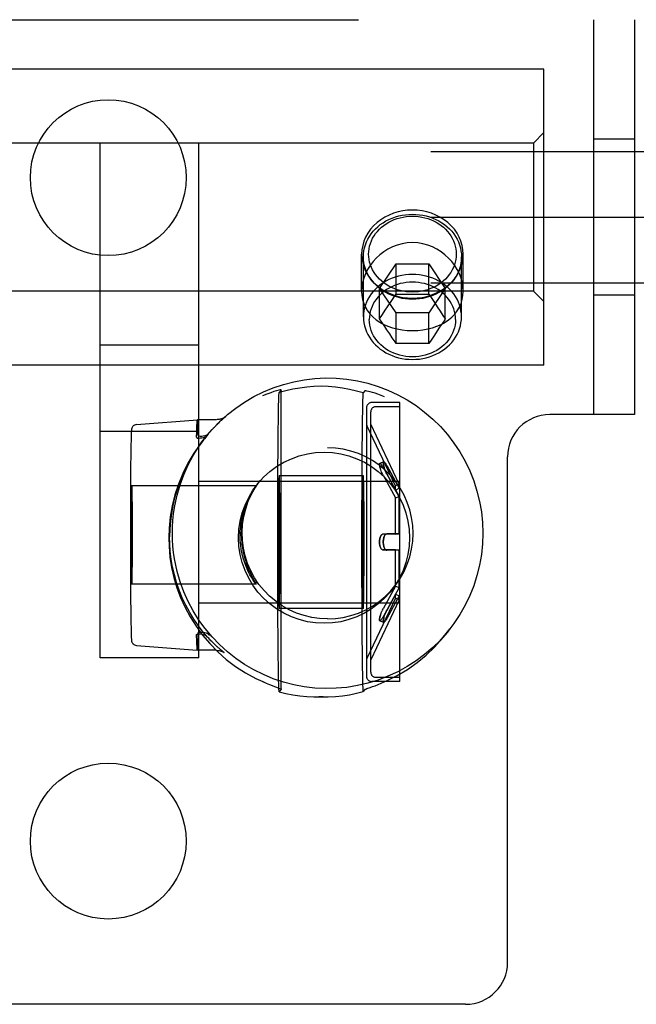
# Model space of a CAD drawing. Header units: inches. Extents: x 0 to 268, y 0 to 174.
# Tile 70 of 125: x 86.22 to 87.4, y 146.49 to 148.36. Entities that reach past the tile are written whole.
import ezdxf

# ---------------------------------------------------------------- set-up
doc = ezdxf.new("R2010")
doc.units = ezdxf.units.IN
doc.header["$LTSCALE"] = 14.754949
doc.header["$MEASUREMENT"] = 0
doc.linetypes.add('HIDDEN', pattern=[0.2, 0.1, -0.1])
doc.layers.add('DEFAULT_2', color=8, linetype='HIDDEN')

msp = doc.modelspace()

# ---------------------------------------------------------------- linework, layer by layer
at = {"layer": 'DEFAULT_2', "color": 8, "linetype": 'HIDDEN'}
for p, q in [((85.3933, 148.356), (87.3933, 148.356)), ((87.3153, 148.356), (87.3153, 147.606)), ((87.3933, 148.356), (87.3933, 147.606)), ((87.2213, 148.262), (85.7213, 148.262)), ((87.2213, 147.7), (87.2213, 148.262)), ((87.2013, 148.1215), (87.2213, 148.1415)), ((87.3933, 148.129), (87.3153, 148.129)), ((48.6433, 148.106), (125.3933, 148.106)), ((87.2013, 148.1215), (85.7413, 148.1215)), ((86.3776, 147.144), (86.3776, 148.1215)), ((86.5651, 147.144), (86.5651, 148.1215)), ((87.2013, 148.1215), (87.2013, 147.8405)), ((48.6433, 147.981), (125.3933, 147.981)), ((86.8748, 147.8405), (86.8748, 147.9108)), ((86.8781, 147.7915), (86.8781, 147.9058)), ((87.0646, 147.7915), (87.0646, 147.9058)), ((87.0678, 147.8405), (87.0678, 147.9108)), ((86.909, 147.8458), (86.9402, 147.8925)), ((86.9402, 147.8925), (87.0025, 147.8925)), ((86.9402, 147.8345), (86.9402, 147.8925)), ((87.0025, 147.8925), (87.0337, 147.8458)), ((87.0025, 147.8345), (87.0025, 147.8925)), ((48.6433, 147.856), (125.3933, 147.856)), ((86.9402, 147.799), (86.909, 147.8458)), ((86.909, 147.7877), (86.909, 147.8458)), ((87.0337, 147.8458), (87.0025, 147.799)), ((87.0337, 147.7877), (87.0337, 147.8458)), ((87.2013, 147.8405), (85.7413, 147.8405)), ((86.9296, 147.819), (86.9347, 147.8264)), ((86.9347, 147.8264), (86.9402, 147.8345)), ((86.9402, 147.8345), (86.948, 147.8346)), ((86.948, 147.8346), (86.9557, 147.8348)), ((86.9557, 147.8348), (86.9635, 147.8348)), ((86.9635, 147.8348), (86.9713, 147.8349)), ((86.9713, 147.8349), (86.9792, 147.8348)), ((86.9792, 147.8348), (86.987, 147.8348)), ((86.987, 147.8348), (86.9947, 147.8346)), ((86.9947, 147.8346), (87.0025, 147.8345)), ((87.0025, 147.8345), (87.008, 147.8264)), ((87.008, 147.8264), (87.0131, 147.819)), ((87.2013, 147.8405), (87.2213, 147.8205)), ((87.3933, 147.833), (87.3153, 147.833)), ((86.9197, 147.8041), (86.9241, 147.8108)), ((86.9241, 147.8108), (86.9296, 147.819)), ((87.0131, 147.819), (87.0186, 147.8108)), ((87.0186, 147.8108), (87.0241, 147.8025)), ((86.909, 147.7877), (86.9143, 147.796)), ((86.9133, 147.7815), (86.909, 147.7877)), ((86.9143, 147.796), (86.9197, 147.8041)), ((87.0025, 147.799), (86.9402, 147.799)), ((86.9402, 147.7409), (86.9402, 147.799)), ((87.0025, 147.7409), (87.0025, 147.799)), ((87.0241, 147.8025), (87.0294, 147.7943)), ((87.0294, 147.7943), (87.0337, 147.7877)), ((86.9186, 147.7736), (86.9133, 147.7815)), ((86.9229, 147.7672), (86.9186, 147.7736)), ((87.023, 147.7721), (87.0186, 147.7654)), ((87.0283, 147.7799), (87.023, 147.7721)), ((86.9281, 147.7594), (86.9229, 147.7672)), ((86.9329, 147.7521), (86.9281, 147.7594)), ((87.008, 147.7494), (87.0025, 147.7409)), ((87.013, 147.7571), (87.008, 147.7494)), ((87.0186, 147.7654), (87.013, 147.7571)), ((86.5651, 147.7377), (86.3776, 147.7377)), ((86.948, 147.7411), (86.9402, 147.7409)), ((86.9557, 147.7412), (86.948, 147.7411)), ((86.9635, 147.7413), (86.9557, 147.7412)), ((86.9713, 147.7413), (86.9635, 147.7413)), ((86.9792, 147.7413), (86.9713, 147.7413)), ((86.987, 147.7412), (86.9792, 147.7413)), ((86.9947, 147.7411), (86.987, 147.7412)), ((87.0025, 147.7409), (86.9947, 147.7411)), ((87.2213, 147.7), (85.7213, 147.7)), ((86.722, 147.6532), (86.7178, 147.6478)), ((86.7218, 147.6269), (86.7219, 147.6432)), ((86.7219, 147.6432), (86.722, 147.6532)), ((86.881, 147.6513), (86.8777, 147.6471)), ((86.7218, 147.6091), (86.7218, 147.6269)), ((86.8841, 147.619), (86.8841, 147.109)), ((86.9471, 147.629), (86.8941, 147.629)), ((86.9471, 147.621), (86.9021, 147.621)), ((86.9471, 147.621), (86.9471, 147.629)), ((86.9471, 147.107), (86.9471, 147.621)), ((86.6119, 147.5984), (86.6128, 147.5991)), ((86.6128, 147.5991), (86.6136, 147.5998)), ((86.6136, 147.5998), (86.6143, 147.6004)), ((86.6143, 147.6004), (86.6149, 147.6009)), ((86.6149, 147.6009), (86.6154, 147.6013)), ((86.6154, 147.6013), (86.6158, 147.6017)), ((86.6158, 147.6017), (86.6161, 147.602)), ((86.6161, 147.602), (86.6164, 147.6021)), ((86.6164, 147.6021), (86.6165, 147.6022)), ((86.7218, 147.1438), (86.7218, 147.6091)), ((86.8921, 147.117), (86.8921, 147.611)), ((87.3933, 147.606), (87.2323, 147.606)), ((86.4468, 147.5871), (86.5626, 147.5963)), ((86.5982, 147.5963), (86.5626, 147.5963)), ((86.6, 147.5873), (86.6017, 147.589)), ((86.6017, 147.589), (86.6033, 147.5905)), ((86.6033, 147.5905), (86.6048, 147.5919)), ((86.6048, 147.5919), (86.6062, 147.5933)), ((86.6062, 147.5933), (86.6075, 147.5945)), ((86.6075, 147.5945), (86.6088, 147.5956)), ((86.6088, 147.5956), (86.6099, 147.5966)), ((86.6099, 147.5966), (86.611, 147.5976)), ((86.611, 147.5976), (86.6119, 147.5984)), ((86.9389, 147.4705), (86.8846, 147.5852)), ((86.9461, 147.474), (86.8921, 147.588)), ((86.5651, 147.574), (86.3776, 147.574)), ((86.4367, 147.564), (86.4366, 147.5576)), ((86.4368, 147.5673), (86.4367, 147.564)), ((86.4369, 147.5699), (86.4368, 147.5673)), ((86.437, 147.572), (86.4369, 147.5699)), ((86.5826, 147.568), (86.5761, 147.5602)), ((86.5767, 147.561), (86.5777, 147.5623)), ((86.716, 147.5397), (86.7163, 147.5721)), ((86.876, 147.5389), (86.8763, 147.5712)), ((86.4364, 147.5488), (86.4361, 147.5317)), ((86.4366, 147.5576), (86.4364, 147.5488)), ((86.5652, 147.5458), (86.5743, 147.558)), ((86.5704, 147.553), (86.5734, 147.5567)), ((86.5736, 147.5571), (86.5761, 147.5602)), ((86.4361, 147.5317), (86.4358, 147.5059)), ((86.5567, 147.5332), (86.5483, 147.5192)), ((86.7157, 147.5037), (86.716, 147.5397)), ((86.8757, 147.503), (86.876, 147.5389)), ((87.1523, 146.566), (87.1523, 147.526)), ((86.4358, 147.5059), (86.4355, 147.4673)), ((86.5411, 147.5058), (86.5342, 147.491)), ((86.5485, 147.5197), (86.5409, 147.5053)), ((86.9166, 147.5165), (86.9093, 147.5134)), ((86.9118, 147.5117), (86.9127, 147.5105)), ((86.9126, 147.5106), (86.9136, 147.5092)), ((86.9145, 147.5077), (86.9135, 147.5092)), ((86.9145, 147.5077), (86.9154, 147.506)), ((86.9154, 147.506), (86.9389, 147.4628)), ((86.9191, 147.5147), (86.9199, 147.5136)), ((86.9199, 147.5137), (86.9208, 147.5123)), ((86.9217, 147.5108), (86.9208, 147.5123)), ((86.9217, 147.5108), (86.9227, 147.5091)), ((86.9227, 147.5091), (86.9461, 147.466)), ((86.5344, 147.4915), (86.5283, 147.4764)), ((86.7155, 147.4649), (86.7157, 147.5037)), ((86.8781, 147.49), (86.7181, 147.49)), ((86.8755, 147.4643), (86.8757, 147.503)), ((86.9119, 147.4987), (86.9111, 147.5009)), ((86.9127, 147.4967), (86.9118, 147.4989)), ((86.9136, 147.4948), (86.9126, 147.4968)), ((86.9145, 147.4928), (86.9135, 147.4948)), ((86.9154, 147.491), (86.9145, 147.4928)), ((86.9154, 147.491), (86.9389, 147.4478)), ((86.9191, 147.5016), (86.9183, 147.5037)), ((86.9199, 147.4995), (86.9191, 147.5017)), ((86.9208, 147.4976), (86.9199, 147.4996)), ((86.9217, 147.4956), (86.9208, 147.4976)), ((86.9227, 147.4938), (86.9217, 147.4956)), ((86.9227, 147.4938), (86.9461, 147.4505)), ((86.6745, 147.4708), (86.4375, 147.4709)), ((86.5286, 147.4771), (86.5233, 147.4616)), ((86.5651, 147.4795), (86.9471, 147.4795)), ((86.6754, 147.4721), (86.682, 147.4806)), ((86.719, 147.4656), (86.7187, 147.4776)), ((86.879, 147.4656), (86.8787, 147.4776)), ((86.9461, 147.474), (86.9389, 147.4705)), ((86.9389, 147.4628), (86.9389, 147.4705)), ((86.9461, 147.466), (86.9461, 147.474)), ((86.4355, 147.4673), (86.4353, 147.4268)), ((86.4381, 147.459), (86.4383, 147.4478)), ((86.7154, 147.4239), (86.7155, 147.4649)), ((86.7171, 147.4558), (86.7169, 147.4384)), ((86.7192, 147.4502), (86.719, 147.4656)), ((86.7193, 147.4319), (86.7192, 147.4502)), ((86.8754, 147.4235), (86.8755, 147.4643)), ((86.8771, 147.4558), (86.8769, 147.4384)), ((86.8792, 147.4502), (86.879, 147.4656)), ((86.8793, 147.4319), (86.8792, 147.4502)), ((86.9389, 147.4628), (86.9461, 147.466)), ((86.9389, 147.4478), (86.9461, 147.4505)), ((86.9461, 147.3794), (86.9461, 147.4505)), ((86.4366, 147.4141), (86.4367, 147.4312)), ((86.4367, 147.4312), (86.4368, 147.4459)), ((86.4383, 147.4478), (86.4384, 147.4334)), ((86.4384, 147.4334), (86.4385, 147.4166)), ((86.7169, 147.4384), (86.7168, 147.4185)), ((86.7195, 147.4112), (86.7193, 147.4319)), ((86.8769, 147.4384), (86.8768, 147.4184)), ((86.8794, 147.4112), (86.8793, 147.4319)), ((86.9389, 147.379), (86.9389, 147.4478)), ((86.4353, 147.4268), (86.4352, 147.3932)), ((86.4365, 147.3955), (86.4366, 147.4141)), ((86.4385, 147.4166), (86.4386, 147.3981)), ((86.7153, 147.3817), (86.7154, 147.4239)), ((86.7168, 147.4185), (86.7167, 147.3853)), ((86.8753, 147.3815), (86.8754, 147.4235)), ((86.8768, 147.4184), (86.8767, 147.3853)), ((86.4365, 147.376), (86.4365, 147.3955)), ((86.4386, 147.3981), (86.4386, 147.3787)), ((86.7195, 147.3775), (86.7195, 147.4112)), ((86.8795, 147.3774), (86.8794, 147.4112)), ((86.4352, 147.3932), (86.4352, 147.3576)), ((86.4365, 147.3566), (86.4365, 147.376)), ((86.4386, 147.3787), (86.4386, 147.3593)), ((86.7153, 147.3391), (86.7153, 147.3817)), ((86.7167, 147.3853), (86.7167, 147.3505)), ((86.7195, 147.3427), (86.7195, 147.3775)), ((86.8753, 147.3392), (86.8753, 147.3815)), ((86.8767, 147.3853), (86.8766, 147.3505)), ((86.8795, 147.3426), (86.8795, 147.3774)), ((86.9226, 147.3793), (86.9154, 147.379)), ((86.9154, 147.379), (86.9154, 147.379)), ((86.9389, 147.379), (86.9154, 147.379)), ((86.9226, 147.3793), (86.9227, 147.3793)), ((86.9461, 147.3794), (86.9227, 147.3793)), ((86.9389, 147.379), (86.9461, 147.3794)), ((86.4352, 147.3576), (86.4353, 147.3257)), ((86.4366, 147.3381), (86.4365, 147.3566)), ((86.4386, 147.3593), (86.4385, 147.3406)), ((86.4367, 147.3213), (86.4366, 147.3381)), ((86.4385, 147.3406), (86.4384, 147.3235)), ((86.7154, 147.2971), (86.7153, 147.3391)), ((86.7167, 147.3505), (86.7167, 147.3167)), ((86.7194, 147.3095), (86.7195, 147.3427)), ((86.8754, 147.2974), (86.8753, 147.3392)), ((86.8766, 147.3505), (86.8767, 147.3167)), ((86.8794, 147.3095), (86.8795, 147.3426)), ((86.9389, 147.349), (86.9154, 147.349)), ((86.9154, 147.349), (86.9154, 147.349)), ((86.9154, 147.349), (86.9226, 147.3486)), ((86.9227, 147.3486), (86.9226, 147.3486)), ((86.9461, 147.3485), (86.9227, 147.3486)), ((86.9389, 147.349), (86.9461, 147.3485)), ((86.9389, 147.2801), (86.9389, 147.349)), ((86.9461, 147.2774), (86.9461, 147.3485)), ((86.4353, 147.3257), (86.4355, 147.2873)), ((86.4368, 147.307), (86.4367, 147.3213)), ((86.4384, 147.3235), (86.4383, 147.3088)), ((86.437, 147.2957), (86.4368, 147.307)), ((86.7167, 147.3167), (86.7169, 147.2961)), ((86.7193, 147.2895), (86.7194, 147.3095)), ((86.8767, 147.3167), (86.8769, 147.2961)), ((86.8792, 147.2895), (86.8794, 147.3095)), ((86.4355, 147.2873), (86.4357, 147.2582)), ((86.6745, 147.2838), (86.4375, 147.2839)), ((86.7155, 147.2565), (86.7154, 147.2971)), ((86.7169, 147.2961), (86.717, 147.2777)), ((86.7191, 147.2721), (86.7193, 147.2895)), ((86.8755, 147.257), (86.8754, 147.2974)), ((86.8769, 147.2961), (86.877, 147.2777)), ((86.8791, 147.2721), (86.8792, 147.2895)), ((86.717, 147.2777), (86.7172, 147.2623)), ((86.877, 147.2777), (86.8772, 147.2623)), ((86.9389, 147.2801), (86.9154, 147.237)), ((86.9389, 147.2651), (86.9154, 147.222)), ((86.9461, 147.2774), (86.9227, 147.2342)), ((86.9315, 147.272), (86.9381, 147.2805)), ((86.9389, 147.2801), (86.9461, 147.2774)), ((86.9389, 147.2651), (86.9461, 147.2619)), ((86.9389, 147.2574), (86.9389, 147.2651)), ((86.4357, 147.2582), (86.436, 147.2306)), ((86.5651, 147.2485), (86.9471, 147.2485)), ((86.7157, 147.2181), (86.7155, 147.2565)), ((86.7172, 147.2623), (86.7175, 147.2504)), ((86.8757, 147.2188), (86.8755, 147.257)), ((86.8772, 147.2623), (86.8774, 147.2504)), ((86.9389, 147.2574), (86.8846, 147.1428)), ((86.9461, 147.254), (86.8921, 147.14)), ((86.9461, 147.2619), (86.9227, 147.2189)), ((86.9461, 147.254), (86.9389, 147.2574)), ((86.9461, 147.254), (86.9461, 147.2619)), ((86.436, 147.2306), (86.4362, 147.2119)), ((86.8781, 147.238), (86.7181, 147.238)), ((86.9104, 147.2251), (86.9112, 147.2272)), ((86.9111, 147.2271), (86.9119, 147.2292)), ((86.9118, 147.2291), (86.9127, 147.2312)), ((86.9126, 147.2311), (86.9136, 147.2332)), ((86.9145, 147.2351), (86.9135, 147.2331)), ((86.9145, 147.2351), (86.9154, 147.237)), ((86.9183, 147.2242), (86.9191, 147.2264)), ((86.9191, 147.2262), (86.9199, 147.2284)), ((86.9199, 147.2283), (86.9208, 147.2304)), ((86.9217, 147.2323), (86.9208, 147.2303)), ((86.9217, 147.2323), (86.9227, 147.2342)), ((86.4362, 147.2119), (86.4365, 147.1994)), ((86.716, 147.1828), (86.7157, 147.2181)), ((86.876, 147.1836), (86.8757, 147.2188)), ((86.9093, 147.2145), (86.9166, 147.2115)), ((86.9136, 147.2187), (86.9126, 147.2174)), ((86.9145, 147.2203), (86.9135, 147.2187)), ((86.9154, 147.222), (86.9145, 147.2202)), ((86.9177, 147.2222), (86.9184, 147.2244)), ((86.9208, 147.2156), (86.9199, 147.2143)), ((86.9217, 147.2171), (86.9208, 147.2156)), ((86.9227, 147.2189), (86.9217, 147.2171)), ((86.4365, 147.1994), (86.4366, 147.1929)), ((86.4366, 147.1929), (86.4368, 147.188)), ((86.4368, 147.188), (86.4369, 147.1855)), ((86.5615, 147.1748), (86.5612, 147.1879)), ((87.035, 147.1893), (87.0426, 147.1991)), ((86.4369, 147.1855), (86.4369, 147.1835)), ((86.4369, 147.1835), (86.437, 147.1819)), ((86.437, 147.1819), (86.4371, 147.1806)), ((86.5821, 147.1833), (86.5826, 147.1829)), ((86.7163, 147.1513), (86.716, 147.1828)), ((86.8763, 147.1521), (86.876, 147.1836)), ((86.4467, 147.1676), (86.5625, 147.1583)), ((86.5625, 147.1584), (86.5625, 147.1583)), ((86.5982, 147.1583), (86.5625, 147.1583)), ((86.7167, 147.1242), (86.7163, 147.1513)), ((86.8767, 147.125), (86.8763, 147.1521)), ((86.5651, 147.144), (86.3776, 147.144)), ((86.7218, 147.1193), (86.7218, 147.1438)), ((86.7219, 147.1023), (86.7218, 147.1193)), ((86.6866, 147.099), (86.6877, 147.0984)), ((86.687, 147.0988), (86.6933, 147.096)), ((86.722, 147.0848), (86.7219, 147.1023)), ((86.9471, 147.099), (86.8941, 147.099)), ((86.9471, 147.107), (86.9021, 147.107)), ((86.9471, 147.099), (86.9471, 147.107)), ((86.722, 147.0848), (86.7178, 147.0794)), ((86.881, 147.0841), (86.8777, 147.0799)), ((86.7933, 147.0697), (86.7977, 147.0697)), ((86.802, 147.0697), (86.7933, 147.0697)), ((86.7977, 147.0697), (86.802, 147.0697)), ((87.0723, 146.486), (85.7143, 146.486))]:
    msp.add_line(p, q, dxfattribs=at)
for points in [[(86.9713, 147.9943), (86.9621, 147.994), (86.953, 147.9928), (86.9441, 147.9909), (86.9354, 147.9883), (86.9271, 147.985), (86.9191, 147.981)], [(87.0236, 147.981), (87.0156, 147.985), (87.0073, 147.9883), (86.9986, 147.9909), (86.9897, 147.9928), (86.9806, 147.994), (86.9713, 147.9943)], [(86.9191, 147.981), (86.9112, 147.9761), (86.904, 147.9706), (86.8975, 147.9645), (86.8916, 147.9579), (86.8866, 147.9508), (86.8824, 147.9433), (86.8791, 147.9354), (86.8768, 147.9273), (86.8753, 147.9191), (86.8748, 147.9108)], [(86.8781, 147.9058), (86.8783, 147.9115), (86.879, 147.9173), (86.8802, 147.923), (86.8819, 147.9285), (86.884, 147.934), (86.8865, 147.9394), (86.8895, 147.9445), (86.8929, 147.9495), (86.8967, 147.9542), (86.9009, 147.9587), (86.9055, 147.9629), (86.9103, 147.9669), (86.9155, 147.9705), (86.921, 147.9738), (86.9267, 147.9767), (86.9327, 147.9793), (86.9389, 147.9815), (86.9452, 147.9833), (86.9516, 147.9847), (86.9582, 147.9857), (86.9647, 147.9863), (86.9713, 147.9865)], [(86.9713, 147.8387), (86.9654, 147.8389), (86.9596, 147.8394), (86.9538, 147.8403), (86.948, 147.8416), (86.9424, 147.8432), (86.9369, 147.8452), (86.9315, 147.8475), (86.9264, 147.8501), (86.9215, 147.853), (86.9169, 147.8562), (86.9125, 147.8598), (86.9085, 147.8635), (86.9047, 147.8675), (86.9013, 147.8718), (86.8983, 147.8762), (86.8956, 147.8808), (86.8934, 147.8856), (86.8915, 147.8904), (86.89, 147.8954), (86.8889, 147.9005), (86.8883, 147.9056), (86.8881, 147.9108), (86.8883, 147.9159), (86.8889, 147.921), (86.89, 147.9261), (86.8915, 147.9311), (86.8934, 147.936), (86.8956, 147.9408), (86.8983, 147.9454), (86.9013, 147.9498), (86.9047, 147.954), (86.9085, 147.958), (86.9125, 147.9618), (86.9169, 147.9653), (86.9215, 147.9685), (86.9264, 147.9715), (86.9315, 147.9741), (86.9369, 147.9764), (86.9424, 147.9784), (86.948, 147.98), (86.9538, 147.9812), (86.9596, 147.9821), (86.9654, 147.9827), (86.9713, 147.9829)], [(86.9713, 147.9865), (86.9779, 147.9863), (86.9845, 147.9857), (86.9911, 147.9847), (86.9975, 147.9833), (87.0038, 147.9815), (87.01, 147.9793), (87.0159, 147.9767), (87.0217, 147.9738), (87.0272, 147.9705), (87.0323, 147.9669), (87.0372, 147.9629), (87.0418, 147.9587), (87.046, 147.9542), (87.0498, 147.9495), (87.0532, 147.9445), (87.0562, 147.9394), (87.0587, 147.934), (87.0608, 147.9285), (87.0625, 147.923), (87.0636, 147.9173), (87.0644, 147.9115), (87.0646, 147.9058)], [(86.9713, 147.9829), (86.9772, 147.9827), (86.9831, 147.9821), (86.9889, 147.9812), (86.9947, 147.98), (87.0003, 147.9784), (87.0058, 147.9764), (87.0112, 147.9741), (87.0163, 147.9715), (87.0212, 147.9685), (87.0258, 147.9653), (87.0302, 147.9618), (87.0342, 147.958), (87.038, 147.954), (87.0414, 147.9498), (87.0444, 147.9454), (87.0471, 147.9408), (87.0493, 147.936), (87.0512, 147.9311), (87.0527, 147.9261), (87.0537, 147.921), (87.0544, 147.9159), (87.0546, 147.9108), (87.0544, 147.9056), (87.0537, 147.9005), (87.0527, 147.8954), (87.0512, 147.8904), (87.0493, 147.8856), (87.0471, 147.8808), (87.0444, 147.8762), (87.0414, 147.8718), (87.038, 147.8675), (87.0342, 147.8635), (87.0302, 147.8598), (87.0258, 147.8562), (87.0212, 147.853), (87.0163, 147.8501), (87.0112, 147.8475), (87.0058, 147.8452), (87.0003, 147.8432), (86.9947, 147.8416), (86.9889, 147.8403), (86.9831, 147.8394), (86.9772, 147.8389), (86.9713, 147.8387)], [(87.0678, 147.9108), (87.0674, 147.9191), (87.0659, 147.9273), (87.0635, 147.9354), (87.0603, 147.9433), (87.0561, 147.9508), (87.051, 147.9579), (87.0452, 147.9645), (87.0387, 147.9706), (87.0315, 147.9761), (87.0236, 147.981)], [(86.9713, 147.9326), (86.9614, 147.9321), (86.9517, 147.9305), (86.9423, 147.928), (86.9333, 147.9245), (86.9248, 147.9203), (86.9169, 147.9153), (86.9095, 147.9096), (86.9026, 147.9033), (86.8964, 147.8965), (86.8909, 147.8892), (86.8861, 147.8816), (86.8821, 147.8736), (86.879, 147.8654), (86.8767, 147.8571), (86.8753, 147.8488), (86.8748, 147.8405)], [(87.0678, 147.8405), (87.0674, 147.8488), (87.066, 147.8571), (87.0637, 147.8654), (87.0606, 147.8736), (87.0566, 147.8816), (87.0518, 147.8892), (87.0463, 147.8965), (87.04, 147.9034), (87.0332, 147.9096), (87.0258, 147.9153), (87.0178, 147.9203), (87.0094, 147.9245), (87.0004, 147.928), (86.991, 147.9305), (86.9813, 147.9321), (86.9713, 147.9326)], [(86.8748, 147.9108), (86.8753, 147.9024), (86.8768, 147.8942), (86.8791, 147.8861), (86.8824, 147.8783), (86.8866, 147.8708), (86.8916, 147.8637), (86.8975, 147.857), (86.904, 147.8509), (86.9112, 147.8454), (86.9191, 147.8405)], [(86.9713, 147.825), (86.9647, 147.8252), (86.9582, 147.8258), (86.9516, 147.8268), (86.9452, 147.8283), (86.9389, 147.8301), (86.9327, 147.8323), (86.9267, 147.8349), (86.921, 147.8378), (86.9155, 147.8411), (86.9103, 147.8447), (86.9055, 147.8486), (86.9009, 147.8528), (86.8967, 147.8573), (86.8929, 147.8621), (86.8895, 147.867), (86.8865, 147.8722), (86.884, 147.8775), (86.8819, 147.883), (86.8802, 147.8886), (86.879, 147.8943), (86.8783, 147.9), (86.8781, 147.9058)], [(87.0646, 147.9058), (87.0644, 147.9), (87.0636, 147.8943), (87.0625, 147.8886), (87.0608, 147.883), (87.0587, 147.8775), (87.0562, 147.8722), (87.0532, 147.867), (87.0498, 147.8621), (87.046, 147.8573), (87.0418, 147.8528), (87.0372, 147.8486), (87.0323, 147.8447), (87.0272, 147.8411), (87.0217, 147.8378), (87.0159, 147.8349), (87.01, 147.8323), (87.0038, 147.8301), (86.9975, 147.8283), (86.9911, 147.8268), (86.9845, 147.8258), (86.9779, 147.8252), (86.9713, 147.825)], [(87.0236, 147.8405), (87.0315, 147.8454), (87.0387, 147.8509), (87.0452, 147.857), (87.051, 147.8637), (87.0561, 147.8708), (87.0603, 147.8783), (87.0635, 147.8861), (87.0659, 147.8942), (87.0674, 147.9024), (87.0678, 147.9108)], [(86.9713, 147.8723), (86.9647, 147.8721), (86.9581, 147.8715), (86.9515, 147.8704), (86.9451, 147.869), (86.9388, 147.8672), (86.9326, 147.865), (86.9267, 147.8624), (86.9209, 147.8595), (86.9155, 147.8562), (86.9103, 147.8526), (86.9054, 147.8486), (86.9009, 147.8444), (86.8967, 147.8399), (86.8929, 147.8352), (86.8895, 147.8302), (86.8865, 147.8251), (86.884, 147.8198), (86.8819, 147.8143), (86.8802, 147.8087), (86.879, 147.803), (86.8783, 147.7973), (86.8781, 147.7915)], [(87.0646, 147.7915), (87.0644, 147.7973), (87.0636, 147.803), (87.0625, 147.8087), (87.0608, 147.8143), (87.0587, 147.8198), (87.0562, 147.8251), (87.0532, 147.8302), (87.0498, 147.8352), (87.046, 147.8399), (87.0418, 147.8444), (87.0373, 147.8486), (87.0324, 147.8526), (87.0272, 147.8562), (87.0218, 147.8595), (87.016, 147.8624), (87.0101, 147.865), (87.0039, 147.8672), (86.9976, 147.869), (86.9912, 147.8704), (86.9846, 147.8715), (86.978, 147.8721), (86.9713, 147.8723)], [(86.9713, 147.8575), (86.9655, 147.8574), (86.9597, 147.8568), (86.9539, 147.8559), (86.9483, 147.8547), (86.9427, 147.8531), (86.9373, 147.8511), (86.9321, 147.8489), (86.927, 147.8463), (86.9222, 147.8434), (86.9177, 147.8402), (86.9134, 147.8368), (86.9094, 147.833), (86.9057, 147.8291), (86.9024, 147.8249), (86.8994, 147.8206), (86.8968, 147.8161), (86.8946, 147.8114), (86.8927, 147.8066), (86.8913, 147.8017), (86.8902, 147.7967), (86.8896, 147.7916), (86.8894, 147.7866)], [(87.0533, 147.7866), (87.0531, 147.7916), (87.0524, 147.7967), (87.0514, 147.8017), (87.05, 147.8066), (87.0481, 147.8114), (87.0459, 147.8161), (87.0433, 147.8206), (87.0403, 147.8249), (87.0369, 147.8291), (87.0333, 147.833), (87.0293, 147.8368), (87.025, 147.8402), (87.0204, 147.8434), (87.0156, 147.8463), (87.0106, 147.8489), (87.0054, 147.8511), (87, 147.8531), (86.9944, 147.8547), (86.9888, 147.8559), (86.983, 147.8568), (86.9772, 147.8574), (86.9713, 147.8575)], [(86.8748, 147.8405), (86.8753, 147.8325), (86.8767, 147.8246), (86.879, 147.8171), (86.8821, 147.8099), (86.8861, 147.8032), (86.8909, 147.7969), (86.8964, 147.7912), (86.9026, 147.786), (86.9094, 147.7814), (86.9169, 147.7773), (86.9248, 147.7738), (86.9333, 147.7709), (86.9423, 147.7686), (86.9517, 147.7669), (86.9614, 147.7659), (86.9713, 147.7655)], [(86.9191, 147.8405), (86.9271, 147.8365), (86.9354, 147.8332), (86.9441, 147.8306), (86.953, 147.8287), (86.9621, 147.8276), (86.9713, 147.8272)], [(86.9713, 147.8272), (86.9806, 147.8276), (86.9897, 147.8287), (86.9986, 147.8306), (87.0073, 147.8332), (87.0156, 147.8365), (87.0236, 147.8405)], [(86.9713, 147.7655), (86.9813, 147.7659), (86.991, 147.7669), (87.0004, 147.7686), (87.0094, 147.7709), (87.0179, 147.7738), (87.0258, 147.7773), (87.0333, 147.7814), (87.0401, 147.786), (87.0463, 147.7912), (87.0518, 147.7969), (87.0566, 147.8032), (87.0606, 147.8099), (87.0637, 147.817), (87.066, 147.8246), (87.0674, 147.8324), (87.0678, 147.8405)], [(86.8781, 147.7915), (86.8783, 147.7858), (86.879, 147.78), (86.8802, 147.7744), (86.8819, 147.7688), (86.884, 147.7633), (86.8865, 147.758), (86.8895, 147.7528), (86.8929, 147.7479), (86.8967, 147.7431), (86.9009, 147.7386), (86.9054, 147.7344), (86.9103, 147.7305), (86.9155, 147.7269), (86.9209, 147.7236), (86.9267, 147.7207), (86.9326, 147.7181), (86.9388, 147.7159), (86.9451, 147.714), (86.9515, 147.7126), (86.9581, 147.7116), (86.9647, 147.711), (86.9713, 147.7108)], [(87.0533, 147.7866), (87.0531, 147.7813), (87.0524, 147.776), (87.0512, 147.7708), (87.0496, 147.7657), (87.0476, 147.7607), (87.0452, 147.7558), (87.0423, 147.7511), (87.039, 147.7466), (87.0354, 147.7423), (87.0314, 147.7383), (87.0271, 147.7346), (87.0224, 147.7311), (87.0175, 147.7279), (87.0123, 147.7251), (87.0069, 147.7226), (87.0013, 147.7205), (86.9955, 147.7188), (86.9896, 147.7174), (86.9836, 147.7164), (86.9775, 147.7158), (86.9713, 147.7156), (86.9652, 147.7158), (86.9591, 147.7164), (86.9531, 147.7174), (86.9472, 147.7188), (86.9414, 147.7205), (86.9358, 147.7226), (86.9304, 147.7251), (86.9252, 147.7279), (86.9203, 147.7311), (86.9156, 147.7346), (86.9113, 147.7383), (86.9073, 147.7423), (86.9036, 147.7466), (86.9004, 147.7511), (86.8975, 147.7558), (86.8951, 147.7607), (86.893, 147.7657), (86.8915, 147.7708), (86.8903, 147.776), (86.8896, 147.7813), (86.8894, 147.7866)], [(86.9713, 147.7108), (86.978, 147.711), (86.9846, 147.7116), (86.9912, 147.7126), (86.9976, 147.714), (87.0039, 147.7159), (87.0101, 147.7181), (87.016, 147.7207), (87.0218, 147.7236), (87.0272, 147.7269), (87.0324, 147.7305), (87.0373, 147.7344), (87.0418, 147.7386), (87.046, 147.7431), (87.0498, 147.7479), (87.0532, 147.7528), (87.0562, 147.758), (87.0587, 147.7633), (87.0608, 147.7688), (87.0625, 147.7744), (87.0636, 147.78), (87.0644, 147.7858), (87.0646, 147.7915)], [(87.0337, 147.7877), (87.0326, 147.7862), (87.0283, 147.7799)], [(86.9402, 147.7409), (86.9383, 147.7439), (86.9329, 147.7521)], [(86.5777, 147.5623), (86.5905, 147.5776), (86.6045, 147.5922), (86.6196, 147.6059), (86.6355, 147.6184), (86.6523, 147.6299), (86.6698, 147.6402), (86.688, 147.6492), (86.7068, 147.657), (86.7261, 147.6634), (86.7457, 147.6685), (86.7657, 147.6723), (86.7859, 147.6747), (86.8062, 147.6756), (86.8265, 147.6752), (86.8467, 147.6734), (86.8668, 147.6702), (86.8865, 147.6656), (86.906, 147.6596), (86.9249, 147.6524), (86.9434, 147.6438), (86.9612, 147.634), (86.9783, 147.623), (86.9945, 147.6109), (87.01, 147.5976), (87.0244, 147.5834), (87.0379, 147.5682), (87.0502, 147.552), (87.0615, 147.5351), (87.0715, 147.5174), (87.0803, 147.4991), (87.0878, 147.4802), (87.094, 147.4609), (87.0989, 147.4412), (87.1023, 147.4211), (87.1044, 147.401), (87.1051, 147.3806)], [(86.7977, 147.6597), (86.784, 147.6592), (86.7705, 147.6581), (86.7571, 147.6564), (86.7438, 147.6541), (86.7307, 147.6512), (86.7178, 147.6478)], [(86.8777, 147.6471), (86.8648, 147.6508), (86.8517, 147.6538), (86.8384, 147.6562), (86.8249, 147.658), (86.8114, 147.6592), (86.7977, 147.6597)], [(86.722, 147.6532), (86.7216, 147.6532), (86.72, 147.6529), (86.7172, 147.6522), (86.7133, 147.6511), (86.7082, 147.6496), (86.702, 147.6476), (86.6948, 147.645), (86.6866, 147.6418)], [(86.7163, 147.5721), (86.7167, 147.6001), (86.7169, 147.6123), (86.7171, 147.6233), (86.7173, 147.6328), (86.7175, 147.641), (86.7178, 147.6478)], [(86.8763, 147.5712), (86.8767, 147.5992), (86.8769, 147.6114), (86.8771, 147.6224), (86.8773, 147.632), (86.8775, 147.6403), (86.8777, 147.6471)], [(86.9184, 147.64), (86.9119, 147.6425), (86.9058, 147.6446), (86.9003, 147.6464), (86.8954, 147.6479), (86.8912, 147.6491), (86.8876, 147.6501), (86.8849, 147.6507), (86.8828, 147.6512), (86.8815, 147.6514), (86.881, 147.6513)], [(86.6165, 147.6022), (86.6165, 147.6022), (86.6165, 147.6022), (86.6164, 147.6021), (86.6162, 147.602), (86.6159, 147.6018), (86.6154, 147.6015), (86.6148, 147.6011), (86.6139, 147.6005), (86.6128, 147.5999), (86.6115, 147.5992), (86.6101, 147.5986), (86.6086, 147.598), (86.6071, 147.5975), (86.6055, 147.5971), (86.6038, 147.5968), (86.602, 147.5965), (86.6001, 147.5964), (86.5987, 147.5963)], [(86.4468, 147.5871), (86.445, 147.5868), (86.4433, 147.5862), (86.4419, 147.5854), (86.4407, 147.5844), (86.4399, 147.5835), (86.4391, 147.5825), (86.4385, 147.5815), (86.4381, 147.5805), (86.4379, 147.5797), (86.4377, 147.5791), (86.4376, 147.5786), (86.4375, 147.5782), (86.4375, 147.5777), (86.4374, 147.5773), (86.4374, 147.5769), (86.4373, 147.5765), (86.4373, 147.576), (86.4372, 147.5755), (86.4372, 147.575), (86.4372, 147.5743), (86.4371, 147.5736), (86.437, 147.572)], [(86.5612, 147.5635), (86.5614, 147.5718), (86.5616, 147.579), (86.5618, 147.585), (86.5619, 147.5897), (86.5621, 147.5932), (86.5623, 147.5954), (86.5625, 147.5963), (86.5626, 147.5963)], [(86.5626, 147.5963), (86.5627, 147.5959), (86.5629, 147.5942), (86.5631, 147.5912), (86.5633, 147.5869), (86.5635, 147.5814), (86.5637, 147.5747), (86.5638, 147.5668)], [(86.5855, 147.5718), (86.5862, 147.5725), (86.5873, 147.5738), (86.5884, 147.575), (86.5894, 147.5762), (86.5905, 147.5774), (86.5915, 147.5785), (86.5925, 147.5796), (86.5935, 147.5807), (86.5945, 147.5817), (86.5955, 147.5827), (86.5964, 147.5837), (86.5974, 147.5847), (86.5983, 147.5856), (86.5992, 147.5865), (86.6, 147.5873)], [(86.5242, 147.4533), (86.5299, 147.4728), (86.5369, 147.4919), (86.5452, 147.5104), (86.5548, 147.5283), (86.5655, 147.5455), (86.5777, 147.5623)], [(86.5614, 147.5613), (86.5619, 147.5617), (86.5621, 147.5621), (86.5618, 147.5624), (86.5613, 147.5627), (86.5612, 147.5631), (86.5612, 147.5635)], [(86.5614, 147.5613), (86.5649, 147.5614), (86.5681, 147.5616), (86.571, 147.5619), (86.5738, 147.5625), (86.5763, 147.5634), (86.5787, 147.5647), (86.5808, 147.5662), (86.5826, 147.568)], [(86.5638, 147.5668), (86.5638, 147.5666), (86.5639, 147.5664), (86.5639, 147.5662), (86.564, 147.566), (86.5641, 147.5658), (86.5643, 147.5656), (86.5645, 147.5655), (86.5648, 147.5655)], [(86.5648, 147.5655), (86.5679, 147.5651), (86.5709, 147.5651), (86.5739, 147.5654), (86.5766, 147.5661), (86.5792, 147.5671), (86.5816, 147.5684), (86.5837, 147.57), (86.5855, 147.5718)], [(86.577, 147.5614), (86.5786, 147.5635), (86.5856, 147.5718)], [(86.5704, 147.5529), (86.5561, 147.5329), (86.5447, 147.5139), (86.5348, 147.4943), (86.5265, 147.4741), (86.5198, 147.4536), (86.5146, 147.4327), (86.511, 147.4117), (86.5089, 147.3905), (86.5083, 147.3719)], [(86.5242, 147.4533), (86.5279, 147.4666), (86.5323, 147.4799), (86.5374, 147.4933), (86.5432, 147.5064), (86.5496, 147.5193), (86.5566, 147.5317), (86.5639, 147.5434), (86.5714, 147.554), (86.577, 147.5614)], [(86.5736, 147.5571), (86.5653, 147.546), (86.5564, 147.5328)], [(86.9381, 147.2805), (86.9397, 147.2826), (86.9482, 147.295), (86.9555, 147.3081), (86.9616, 147.3218), (86.9663, 147.336), (86.9698, 147.3507), (86.9718, 147.3655), (86.9725, 147.3805), (86.9718, 147.3955), (86.9698, 147.4104), (86.9663, 147.425), (86.9616, 147.4392), (86.9555, 147.4529), (86.9482, 147.466), (86.9397, 147.4784), (86.9301, 147.49), (86.9195, 147.5006), (86.908, 147.5102), (86.8956, 147.5187), (86.8825, 147.526), (86.8687, 147.532), (86.8545, 147.5368), (86.8399, 147.5402), (86.825, 147.5423), (86.81, 147.543)], [(86.6754, 147.4721), (86.6778, 147.4752), (86.6885, 147.487), (86.7004, 147.4977), (86.7132, 147.5072), (86.7268, 147.5154), (86.7412, 147.5222), (86.7563, 147.5276), (86.7717, 147.5314), (86.7874, 147.5338), (86.8034, 147.5346)], [(86.8034, 147.5346), (86.8194, 147.5338), (86.8351, 147.5314), (86.8506, 147.5275), (86.8656, 147.5222), (86.88, 147.5154), (86.8937, 147.5072), (86.9065, 147.4977), (86.9183, 147.4869), (86.929, 147.4751), (86.9385, 147.4623), (86.9467, 147.4486), (86.9535, 147.4342), (86.9589, 147.4192), (86.9628, 147.4037), (86.9651, 147.388), (86.9659, 147.372), (86.9651, 147.3561), (86.9628, 147.3403), (86.9589, 147.3249), (86.9535, 147.3099), (86.9467, 147.2955), (86.9385, 147.2818), (86.9315, 147.2721)], [(86.9112, 147.5007), (86.9104, 147.5028), (86.9099, 147.5047), (86.9094, 147.5064), (86.9091, 147.5079), (86.9089, 147.5093), (86.9087, 147.5106), (86.9087, 147.5116), (86.9087, 147.5124), (86.9089, 147.513), (86.9092, 147.5133), (86.9093, 147.5134)], [(86.9093, 147.5134), (86.9091, 147.5133), (86.9089, 147.5128), (86.9087, 147.5122), (86.9087, 147.5113), (86.9087, 147.5103), (86.9089, 147.509), (86.9092, 147.5076), (86.9095, 147.5061), (86.91, 147.5044), (86.9105, 147.5026)], [(86.9093, 147.5134), (86.9095, 147.5135), (86.91, 147.5134), (86.9105, 147.513), (86.9112, 147.5124), (86.9119, 147.5116)], [(86.9118, 147.5117), (86.9111, 147.5125), (86.9104, 147.5131), (86.9099, 147.5134), (86.9094, 147.5135), (86.9093, 147.5134)], [(86.9184, 147.5035), (86.9177, 147.5057), (86.9171, 147.5075), (86.9167, 147.5093), (86.9163, 147.5109), (86.9161, 147.5123), (86.9159, 147.5135), (86.9159, 147.5145), (86.916, 147.5154), (86.9161, 147.516), (86.9164, 147.5164), (86.9166, 147.5165)], [(86.9166, 147.5165), (86.9163, 147.5163), (86.9161, 147.5158), (86.9159, 147.5152), (86.9159, 147.5143), (86.916, 147.5132), (86.9161, 147.512), (86.9164, 147.5105), (86.9168, 147.509), (86.9172, 147.5072), (86.9178, 147.5054)], [(86.9166, 147.5165), (86.9168, 147.5165), (86.9172, 147.5164), (86.9178, 147.5161), (86.9184, 147.5155), (86.9191, 147.5147)], [(86.9191, 147.5147), (86.9183, 147.5156), (86.9177, 147.5161), (86.9171, 147.5164), (86.9167, 147.5165), (86.9166, 147.5165)], [(86.7181, 147.49), (86.718, 147.4892), (86.7178, 147.4875), (86.7177, 147.4846), (86.7176, 147.4808), (86.7175, 147.4759), (86.7173, 147.4701), (86.7171, 147.4558)], [(86.7187, 147.4776), (86.7186, 147.4821), (86.7185, 147.4857), (86.7184, 147.4882), (86.7182, 147.4896), (86.7181, 147.49)], [(86.8781, 147.4899), (86.878, 147.4892), (86.8778, 147.4875), (86.8777, 147.4846), (86.8776, 147.4808), (86.8774, 147.4759), (86.8773, 147.4701), (86.8771, 147.4558)], [(86.8787, 147.4776), (86.8786, 147.4821), (86.8785, 147.4856), (86.8784, 147.4881), (86.8782, 147.4896), (86.8781, 147.49)], [(86.4368, 147.4459), (86.437, 147.4576), (86.4371, 147.4622), (86.4372, 147.4658), (86.4373, 147.4685), (86.4374, 147.4702), (86.4375, 147.4709)], [(86.4375, 147.4709), (86.4376, 147.4705), (86.4378, 147.4691), (86.4379, 147.4667), (86.438, 147.4633), (86.4381, 147.459)], [(86.8034, 147.2096), (86.7874, 147.2104), (86.7717, 147.2127), (86.7563, 147.2166), (86.7412, 147.222), (86.7268, 147.2288), (86.7132, 147.237), (86.7004, 147.2465), (86.6885, 147.2572), (86.6778, 147.269), (86.6683, 147.2818), (86.6601, 147.2955), (86.6533, 147.3099), (86.6479, 147.3249), (86.6441, 147.3404), (86.6417, 147.3562), (86.6409, 147.3721), (86.6417, 147.388), (86.6441, 147.4038), (86.6479, 147.4193), (86.6533, 147.4343), (86.6601, 147.4487), (86.6683, 147.4624), (86.6754, 147.4721)], [(86.6746, 147.2838), (86.6742, 147.2841), (86.6733, 147.2851), (86.6719, 147.287), (86.67, 147.2896), (86.6678, 147.293), (86.6653, 147.297), (86.6626, 147.3017), (86.6599, 147.307), (86.6571, 147.3129), (86.6545, 147.3193), (86.652, 147.3262), (86.6497, 147.3336), (86.6477, 147.3415), (86.6461, 147.3498), (86.6449, 147.3584), (86.6442, 147.3672), (86.6439, 147.3758), (86.6442, 147.3844), (86.6449, 147.3932), (86.6461, 147.4019), (86.6477, 147.4103), (86.6497, 147.4184), (86.6519, 147.426), (86.6544, 147.4331), (86.6571, 147.4397), (86.6599, 147.4458), (86.6626, 147.4513), (86.6653, 147.4562), (86.6678, 147.4605), (86.67, 147.4641), (86.6719, 147.4669), (86.6733, 147.469), (86.6742, 147.4703), (86.6746, 147.4708)], [(86.6746, 147.4708), (86.6744, 147.4705), (86.6737, 147.4695), (86.6725, 147.4676), (86.6708, 147.465), (86.6687, 147.4617), (86.6664, 147.4577), (86.6639, 147.4529), (86.6613, 147.4476), (86.6587, 147.4418), (86.6562, 147.4354), (86.6538, 147.4284), (86.6516, 147.421), (86.6497, 147.4131), (86.6482, 147.4048), (86.647, 147.3962), (86.6463, 147.3874), (86.6461, 147.3788), (86.6463, 147.3702), (86.647, 147.3614), (86.6481, 147.3527), (86.6497, 147.3443), (86.6516, 147.3363), (86.6538, 147.3286), (86.6562, 147.3215), (86.6587, 147.3149), (86.6613, 147.3089), (86.6639, 147.3033), (86.6664, 147.2984), (86.6688, 147.2942), (86.6708, 147.2906)], [(86.81, 147.2181), (86.7949, 147.2188), (86.78, 147.2209), (86.7653, 147.2244), (86.7509, 147.2292), (86.7371, 147.2353), (86.7239, 147.2428), (86.7115, 147.2514), (86.6999, 147.2611), (86.6893, 147.2718), (86.6797, 147.2835), (86.6713, 147.2961), (86.664, 147.3093), (86.658, 147.3232), (86.6533, 147.3376), (86.65, 147.3523), (86.6481, 147.3673), (86.6476, 147.3824), (86.6484, 147.3975), (86.6507, 147.4125), (86.6544, 147.4271), (86.6594, 147.4414), (86.6657, 147.4551), (86.6732, 147.4682), (86.682, 147.4806)], [(86.5236, 147.4626), (86.5193, 147.448), (86.5159, 147.4333), (86.5132, 147.4184), (86.5113, 147.4035), (86.5101, 147.3886), (86.5097, 147.3738)], [(86.5097, 147.3738), (86.51, 147.3863), (86.5111, 147.4014), (86.5129, 147.4166), (86.5155, 147.4317), (86.519, 147.4467), (86.5233, 147.4616)], [(86.5152, 147.3807), (86.5154, 147.3929), (86.5162, 147.4051), (86.5174, 147.4173), (86.5192, 147.4294), (86.5215, 147.4414), (86.5242, 147.4533)], [(86.5242, 147.3082), (86.5215, 147.3201), (86.5192, 147.3321), (86.5174, 147.3442), (86.5162, 147.3563), (86.5154, 147.3685), (86.5152, 147.3807)], [(86.9154, 147.379), (86.9145, 147.3788), (86.9135, 147.3784), (86.9126, 147.3777), (86.9118, 147.3767), (86.9111, 147.3756), (86.9104, 147.3742), (86.9099, 147.3727), (86.9094, 147.371), (86.9091, 147.3693), (86.9089, 147.3675), (86.9087, 147.3656), (86.9087, 147.3637), (86.9087, 147.3619), (86.9089, 147.36), (86.9092, 147.3583), (86.9095, 147.3566), (86.91, 147.355), (86.9105, 147.3535), (86.9112, 147.3522), (86.9119, 147.3511), (86.9127, 147.3502), (86.9136, 147.3495), (86.9145, 147.3491), (86.9154, 147.349)], [(86.9145, 147.3491), (86.9135, 147.3495), (86.9126, 147.3502), (86.9118, 147.3512), (86.9111, 147.3524), (86.9104, 147.3537), (86.9099, 147.3552), (86.9094, 147.3569), (86.9091, 147.3586), (86.9089, 147.3605), (86.9087, 147.3623), (86.9087, 147.3642), (86.9087, 147.3661), (86.9089, 147.3679), (86.9092, 147.3697), (86.9095, 147.3714), (86.91, 147.3729), (86.9105, 147.3744), (86.9112, 147.3757), (86.9119, 147.3768), (86.9127, 147.3777), (86.9136, 147.3784), (86.9145, 147.3788)], [(86.9226, 147.3793), (86.9217, 147.3791), (86.9208, 147.3787), (86.9199, 147.378), (86.9191, 147.377), (86.9183, 147.3758), (86.9177, 147.3744), (86.9171, 147.3729), (86.9167, 147.3712), (86.9163, 147.3694), (86.9161, 147.3675), (86.9159, 147.3656), (86.9159, 147.3637), (86.916, 147.3618), (86.9161, 147.36), (86.9164, 147.3582), (86.9168, 147.3564), (86.9172, 147.3548), (86.9178, 147.3533), (86.9184, 147.352), (86.9191, 147.3508), (86.9199, 147.3499), (86.9208, 147.3492), (86.9217, 147.3488), (86.9226, 147.3486)], [(86.9217, 147.3488), (86.9208, 147.3492), (86.9199, 147.3499), (86.9191, 147.3509), (86.9183, 147.3521), (86.9177, 147.3535), (86.9171, 147.3551), (86.9167, 147.3567), (86.9163, 147.3585), (86.9161, 147.3604), (86.9159, 147.3623), (86.9159, 147.3642), (86.916, 147.3661), (86.9161, 147.368), (86.9164, 147.3698), (86.9168, 147.3715), (86.9172, 147.3731), (86.9178, 147.3746), (86.9184, 147.3759), (86.9191, 147.3771), (86.9199, 147.378), (86.9208, 147.3787), (86.9217, 147.3791)], [(87.1051, 147.3806), (87.1044, 147.3603), (87.1023, 147.3401), (87.0989, 147.3201), (87.094, 147.3004), (87.0878, 147.281), (87.0803, 147.2622), (87.0715, 147.2438), (87.0615, 147.2262), (87.0502, 147.2093), (87.0426, 147.1991)], [(86.5083, 147.3719), (86.5088, 147.3552), (86.5105, 147.3355), (86.5136, 147.3159), (86.518, 147.2965), (86.5238, 147.2773), (86.5308, 147.2584), (86.5392, 147.2398), (86.5489, 147.2217), (86.56, 147.2042), (86.5724, 147.1872), (86.5862, 147.171), (86.6013, 147.1556), (86.6176, 147.1412), (86.6352, 147.1278), (86.6539, 147.1157), (86.6737, 147.105), (86.687, 147.0988)], [(86.5821, 147.1834), (86.5739, 147.1929), (86.5649, 147.2046), (86.5561, 147.2172), (86.548, 147.2304), (86.5406, 147.2441), (86.534, 147.2581), (86.5281, 147.2724), (86.5231, 147.2869), (86.5189, 147.3016), (86.5155, 147.3164), (86.5129, 147.3313), (86.511, 147.3463), (86.51, 147.3615), (86.5097, 147.3738)], [(86.4383, 147.3088), (86.4381, 147.2971), (86.438, 147.2925), (86.4379, 147.2889), (86.4378, 147.2862), (86.4376, 147.2845), (86.4375, 147.2839)], [(87.0426, 147.1991), (87.0379, 147.1931), (87.0244, 147.1779), (87.01, 147.1637), (86.9945, 147.1504), (86.9783, 147.1383), (86.9612, 147.1273), (86.9434, 147.1175), (86.9249, 147.109), (86.906, 147.1017), (86.8865, 147.0958), (86.8668, 147.0912), (86.8467, 147.088), (86.8265, 147.0862), (86.8062, 147.0857), (86.7859, 147.0867), (86.7657, 147.0891), (86.7457, 147.0928), (86.7261, 147.098), (86.7068, 147.1044), (86.688, 147.1122), (86.6698, 147.1212), (86.6523, 147.1315), (86.6355, 147.143), (86.6196, 147.1556), (86.6045, 147.1692), (86.5905, 147.1839), (86.5774, 147.1995), (86.5655, 147.2159), (86.5548, 147.2331), (86.5452, 147.2511), (86.5369, 147.2696), (86.5299, 147.2886), (86.5242, 147.3082)], [(86.4375, 147.2839), (86.4374, 147.2842), (86.4373, 147.2856), (86.4372, 147.288), (86.4371, 147.2914), (86.437, 147.2957)], [(86.6708, 147.2906), (86.6737, 147.2856), (86.6744, 147.2844), (86.6746, 147.2838)], [(86.7181, 147.238), (86.7182, 147.2387), (86.7184, 147.2405), (86.7185, 147.2433), (86.7186, 147.2472), (86.7187, 147.252), (86.7189, 147.2578), (86.7191, 147.2721)], [(86.9315, 147.2721), (86.929, 147.269), (86.9183, 147.2572), (86.9065, 147.2465), (86.8937, 147.237), (86.88, 147.2288), (86.8656, 147.222), (86.8506, 147.2166), (86.8351, 147.2127), (86.8194, 147.2104), (86.8034, 147.2096)], [(86.81, 147.2181), (86.825, 147.2187), (86.8399, 147.2208), (86.8545, 147.2242), (86.8687, 147.229), (86.8825, 147.2351), (86.8956, 147.2424), (86.908, 147.2509), (86.9195, 147.2604), (86.9301, 147.2711), (86.9381, 147.2805)], [(86.8781, 147.238), (86.8782, 147.2387), (86.8784, 147.2405), (86.8785, 147.2433), (86.8786, 147.2471), (86.8787, 147.252), (86.8789, 147.2578), (86.8791, 147.2721)], [(86.7175, 147.2504), (86.7176, 147.2458), (86.7177, 147.2423), (86.7178, 147.2398), (86.718, 147.2384), (86.7181, 147.238)], [(86.8774, 147.2504), (86.8776, 147.2458), (86.8777, 147.2423), (86.8778, 147.2398), (86.878, 147.2383), (86.8781, 147.238)], [(86.9093, 147.2145), (86.9091, 147.2147), (86.9089, 147.2151), (86.9087, 147.2157), (86.9087, 147.2166), (86.9087, 147.2177), (86.9089, 147.2189), (86.9092, 147.2203), (86.9095, 147.2219), (86.91, 147.2236), (86.9105, 147.2254)], [(86.9104, 147.2251), (86.9099, 147.2233), (86.9094, 147.2216), (86.9091, 147.22), (86.9089, 147.2186), (86.9087, 147.2174), (86.9087, 147.2164), (86.9087, 147.2156), (86.9089, 147.215), (86.9092, 147.2146), (86.9093, 147.2145)], [(86.9127, 147.2174), (86.9118, 147.2163), (86.9111, 147.2154), (86.9104, 147.2149), (86.9099, 147.2145), (86.9094, 147.2145), (86.9093, 147.2145)], [(86.9093, 147.2145), (86.9095, 147.2145), (86.91, 147.2146), (86.9105, 147.2149), (86.9112, 147.2155), (86.9119, 147.2163)], [(86.9166, 147.2115), (86.9163, 147.2116), (86.9161, 147.2121), (86.9159, 147.2128), (86.9159, 147.2136), (86.916, 147.2147), (86.9161, 147.216), (86.9164, 147.2174), (86.9168, 147.219), (86.9172, 147.2207), (86.9178, 147.2225)], [(86.9177, 147.2222), (86.9171, 147.2204), (86.9167, 147.2187), (86.9163, 147.2171), (86.9161, 147.2157), (86.9159, 147.2144), (86.9159, 147.2134), (86.916, 147.2126), (86.9161, 147.212), (86.9164, 147.2116), (86.9166, 147.2115)], [(86.9199, 147.2143), (86.9191, 147.2132), (86.9183, 147.2124), (86.9177, 147.2118), (86.9171, 147.2115), (86.9167, 147.2114), (86.9166, 147.2115)], [(86.9166, 147.2115), (86.9168, 147.2114), (86.9172, 147.2115), (86.9178, 147.2119), (86.9184, 147.2124), (86.9191, 147.2133)], [(86.5612, 147.1879), (86.5612, 147.1881), (86.5613, 147.1883), (86.5613, 147.1885), (86.5614, 147.1887), (86.5615, 147.1889), (86.5617, 147.189), (86.5619, 147.1891), (86.5622, 147.1892)], [(86.5622, 147.1892), (86.5652, 147.1896), (86.5682, 147.1896), (86.5711, 147.1893), (86.5738, 147.1886), (86.5764, 147.1876), (86.5787, 147.1863), (86.5808, 147.1847), (86.5821, 147.1834)], [(86.5638, 147.1912), (86.5635, 147.1774), (86.5634, 147.1718), (86.5632, 147.1672), (86.563, 147.1635), (86.5629, 147.1608), (86.5627, 147.1591), (86.5625, 147.1584)], [(86.5648, 147.1926), (86.5645, 147.1925), (86.5643, 147.1924), (86.5641, 147.1922), (86.564, 147.1921), (86.5639, 147.1919), (86.5639, 147.1917), (86.5638, 147.1914), (86.5638, 147.1912)], [(86.5648, 147.1926), (86.5679, 147.193), (86.5709, 147.1931), (86.5739, 147.1928), (86.5766, 147.1922), (86.5792, 147.1913), (86.5816, 147.19), (86.5837, 147.1885), (86.5856, 147.1867)], [(86.9177, 147.0983), (86.9209, 147.0997), (86.9422, 147.1103), (86.9619, 147.1222), (86.9803, 147.1352), (86.9973, 147.1492), (87.013, 147.1641), (87.0274, 147.18), (87.0407, 147.1968)], [(86.4371, 147.1806), (86.4371, 147.18), (86.4372, 147.1795), (86.4372, 147.179), (86.4372, 147.1786), (86.4373, 147.1782), (86.4373, 147.1778), (86.4373, 147.1775), (86.4374, 147.1771), (86.4374, 147.1768), (86.4375, 147.1764), (86.4375, 147.1761), (86.4376, 147.1757), (86.4377, 147.1752), (86.4379, 147.1746), (86.4382, 147.1739), (86.4385, 147.1731), (86.4391, 147.1722), (86.4397, 147.1714), (86.4402, 147.1707), (86.4409, 147.17), (86.4419, 147.1693), (86.4431, 147.1686), (86.4448, 147.168), (86.4467, 147.1676)], [(86.5625, 147.1583), (86.5624, 147.1586), (86.5622, 147.1599), (86.562, 147.1622), (86.5619, 147.1654), (86.5617, 147.1697), (86.5615, 147.1748)], [(86.6134, 147.1543), (86.6134, 147.1543), (86.6134, 147.1543), (86.6132, 147.1544), (86.613, 147.1546), (86.6127, 147.1548), (86.6123, 147.1551), (86.6119, 147.1554), (86.6113, 147.1558), (86.6108, 147.1562), (86.6102, 147.1567), (86.6095, 147.1573), (86.6088, 147.1578), (86.608, 147.1585), (86.6072, 147.1592), (86.6063, 147.1599), (86.6054, 147.1606), (86.6044, 147.1615), (86.6034, 147.1623), (86.6024, 147.1632), (86.6013, 147.1642), (86.6002, 147.1652), (86.599, 147.1663), (86.5978, 147.1674), (86.5966, 147.1685), (86.5953, 147.1698), (86.594, 147.171), (86.5927, 147.1723), (86.5913, 147.1737), (86.5899, 147.1751), (86.5885, 147.1765), (86.5871, 147.178), (86.5856, 147.1796), (86.5841, 147.1812), (86.5826, 147.1828), (86.5821, 147.1834)], [(86.5986, 147.1583), (86.6016, 147.1582), (86.604, 147.1578), (86.6061, 147.1574), (86.608, 147.1568), (86.6097, 147.1562), (86.611, 147.1556), (86.612, 147.1551), (86.6127, 147.1547), (86.6131, 147.1545), (86.6134, 147.1543), (86.6134, 147.1543)], [(86.7178, 147.0794), (86.7175, 147.0855), (86.7173, 147.0931), (86.7171, 147.1021), (86.7169, 147.1125), (86.7167, 147.1242)], [(86.8777, 147.0799), (86.8775, 147.0861), (86.8773, 147.0938), (86.8771, 147.1029), (86.8769, 147.1133), (86.8767, 147.125)], [(86.6933, 147.096), (86.6994, 147.0935), (86.7048, 147.0913), (86.7094, 147.0896), (86.7133, 147.0881)], [(86.8912, 147.0877), (86.8955, 147.0893), (86.9004, 147.0911), (86.9059, 147.0932), (86.9119, 147.0957), (86.9177, 147.0983)], [(86.7133, 147.0881), (86.719, 147.0861), (86.7208, 147.0854), (86.7218, 147.085), (86.722, 147.0848)], [(86.7178, 147.0794), (86.7307, 147.0763), (86.7438, 147.0738), (86.7571, 147.0719), (86.7705, 147.0706), (86.784, 147.0699), (86.7933, 147.0697)], [(86.802, 147.0697), (86.8114, 147.0699), (86.8249, 147.0706), (86.8384, 147.072), (86.8517, 147.074), (86.8648, 147.0767), (86.8777, 147.0799)], [(86.881, 147.0841), (86.8816, 147.0843), (86.8828, 147.0848), (86.8849, 147.0855), (86.8912, 147.0877)]]:
    msp.add_lwpolyline(points, dxfattribs=at)
for centre in [(86.3933, 148.056), (86.3933, 146.796)]:
    msp.add_circle(centre, 0.148, dxfattribs=at)
for centre, radius, start, end in [((86.8941, 147.619), 0.01, 90, 180), ((86.9021, 147.611), 0.01, 90, 180), ((87.2323, 147.526), 0.08, 90, 180), ((86.8891, 147.5873), 0.005, 180, 205.3462), ((86.8891, 147.1406), 0.005, 154.6538, 180), ((86.9021, 147.117), 0.01, 180, 270), ((86.8941, 147.109), 0.01, 180, 270), ((87.0723, 146.566), 0.08, 270, 360)]:
    msp.add_arc(centre, radius, start, end, dxfattribs=at)

doc.saveas('drawing.dxf')
